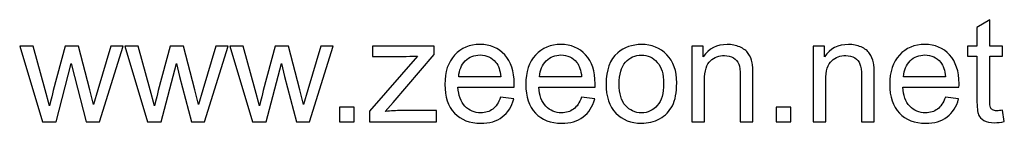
# Model space of a CAD drawing. Header units: millimetres. Extents: x -945 to 978, y -385 to 824.
# Tile 12 of 33: x 315 to 589, y -385 to -356. Entities that reach past the tile are written whole.
import ezdxf

# ---------------------------------------------------------------- set-up
doc = ezdxf.new("R2010")
doc.units = ezdxf.units.MM
doc.header["$MEASUREMENT"] = 0
doc.layers.add('Layer 1', color=7, linetype='Continuous')

msp = doc.modelspace()

# ---------------------------------------------------------------- linework, layer by layer
at = {"layer": 'Layer 1', "color": 250}
for points, knots in [([(588.5246, -381.548), (588.5246, -381.548), (589.01, -384.6895), (589.01, -384.6895), (589.01, -384.6895), (588.0123, -384.8985), (587.1157, -385.0063), (586.3337, -385.0063), (586.3337, -385.0063), (585.046, -385.0063), (584.0483, -384.8041), (583.3337, -384.3929), (583.3337, -384.3929), (582.6259, -383.9816), (582.127, -383.4491), (581.8371, -382.7817), (581.8371, -382.7817), (581.5472, -382.1143), (581.4057, -380.712), (581.4057, -378.575), (581.4057, -378.575), (581.4057, -378.575), (581.4057, -366.4808), (581.4057, -366.4808), (581.4057, -366.4808), (581.4057, -366.4808), (578.7765, -366.4808), (578.7765, -366.4808), (578.7765, -366.4808), (578.7765, -366.4808), (578.7765, -363.7303), (578.7765, -363.7303), (578.7765, -363.7303), (578.7765, -363.7303), (581.4057, -363.7303), (581.4057, -363.7303), (581.4057, -363.7303), (581.4057, -363.7303), (581.4057, -358.5393), (581.4057, -358.5393), (581.4057, -358.5393), (581.4057, -358.5393), (584.9651, -356.4023), (584.9651, -356.4023), (584.9651, -356.4023), (584.9651, -356.4023), (584.9651, -363.7303), (584.9651, -363.7303), (584.9651, -363.7303), (584.9651, -363.7303), (588.5246, -363.7303), (588.5246, -363.7303), (588.5246, -363.7303), (588.5246, -363.7303), (588.5246, -366.4808), (588.5246, -366.4808), (588.5246, -366.4808), (588.5246, -366.4808), (584.9651, -366.4808), (584.9651, -366.4808), (584.9651, -366.4808), (584.9651, -366.4808), (584.9651, -378.7772), (584.9651, -378.7772), (584.9651, -378.7772), (584.9651, -379.7952), (585.0258, -380.4491), (585.1539, -380.739), (585.1539, -380.739), (585.2753, -381.0289), (585.4775, -381.2581), (585.7606, -381.4334), (585.7606, -381.4334), (586.0438, -381.6019), (586.4483, -381.6895), (586.9741, -381.6895), (586.9741, -381.6895), (587.3651, -381.6895), (587.8842, -381.6423), (588.5246, -381.548)], [0, 0, 0, 0, 0.04761905, 0.04761905, 0.04761905, 0.04761905, 0.0952381, 0.0952381, 0.0952381, 0.0952381, 0.14285714, 0.14285714, 0.14285714, 0.14285714, 0.19047619, 0.19047619, 0.19047619, 0.19047619, 0.23809524, 0.23809524, 0.23809524, 0.23809524, 0.28571429, 0.28571429, 0.28571429, 0.28571429, 0.33333333, 0.33333333, 0.33333333, 0.33333333, 0.38095238, 0.38095238, 0.38095238, 0.38095238, 0.42857143, 0.42857143, 0.42857143, 0.42857143, 0.47619048, 0.47619048, 0.47619048, 0.47619048, 0.52380952, 0.52380952, 0.52380952, 0.52380952, 0.57142857, 0.57142857, 0.57142857, 0.57142857, 0.61904762, 0.61904762, 0.61904762, 0.61904762, 0.66666667, 0.66666667, 0.66666667, 0.66666667, 0.71428571, 0.71428571, 0.71428571, 0.71428571, 0.76190476, 0.76190476, 0.76190476, 0.76190476, 0.80952381, 0.80952381, 0.80952381, 0.80952381, 0.85714286, 0.85714286, 0.85714286, 0.85714286, 0.9047619, 0.9047619, 0.9047619, 0.9047619, 1, 1, 1, 1]), ([(321.495, -384.7232), (321.495, -384.7232), (315.1513, -363.7303), (315.1513, -363.7303), (315.1513, -363.7303), (315.1513, -363.7303), (318.8726, -363.7303), (318.8726, -363.7303), (318.8726, -363.7303), (318.8726, -363.7303), (322.2231, -375.8447), (322.2231, -375.8447), (322.2231, -375.8447), (322.2231, -375.8447), (323.4096, -380.3547), (323.4096, -380.3547), (323.4096, -380.3547), (323.4568, -380.1323), (323.8208, -378.6896), (324.495, -376.0267), (324.495, -376.0267), (324.495, -376.0267), (327.8185, -363.7303), (327.8185, -363.7303), (327.8185, -363.7303), (327.8185, -363.7303), (331.4657, -363.7303), (331.4657, -363.7303), (331.4657, -363.7303), (331.4657, -363.7303), (334.6274, -375.9188), (334.6274, -375.9188), (334.6274, -375.9188), (334.6274, -375.9188), (335.6589, -379.9165), (335.6589, -379.9165), (335.6589, -379.9165), (335.6589, -379.9165), (336.8656, -375.8649), (336.8656, -375.8649), (336.8656, -375.8649), (336.8656, -375.8649), (340.4925, -363.7303), (340.4925, -363.7303), (340.4925, -363.7303), (340.4925, -363.7303), (343.9509, -363.7303), (343.9509, -363.7303), (343.9509, -363.7303), (343.9509, -363.7303), (337.3645, -384.7232), (337.3645, -384.7232), (337.3645, -384.7232), (337.3645, -384.7232), (333.6836, -384.7232), (333.6836, -384.7232), (333.6836, -384.7232), (333.6836, -384.7232), (330.3533, -372.1638), (330.3533, -372.1638), (330.3533, -372.1638), (330.3533, -372.1638), (329.5106, -368.5706), (329.5106, -368.5706), (329.5106, -368.5706), (329.5106, -368.5706), (325.2635, -384.7232), (325.2635, -384.7232), (325.2635, -384.7232), (325.2635, -384.7232), (321.495, -384.7232), (321.495, -384.7232)], [0, 0, 0, 0, 0.05263158, 0.05263158, 0.05263158, 0.05263158, 0.10526316, 0.10526316, 0.10526316, 0.10526316, 0.15789474, 0.15789474, 0.15789474, 0.15789474, 0.21052632, 0.21052632, 0.21052632, 0.21052632, 0.26315789, 0.26315789, 0.26315789, 0.26315789, 0.31578947, 0.31578947, 0.31578947, 0.31578947, 0.36842105, 0.36842105, 0.36842105, 0.36842105, 0.42105263, 0.42105263, 0.42105263, 0.42105263, 0.47368421, 0.47368421, 0.47368421, 0.47368421, 0.52631579, 0.52631579, 0.52631579, 0.52631579, 0.57894737, 0.57894737, 0.57894737, 0.57894737, 0.63157895, 0.63157895, 0.63157895, 0.63157895, 0.68421053, 0.68421053, 0.68421053, 0.68421053, 0.73684211, 0.73684211, 0.73684211, 0.73684211, 0.78947368, 0.78947368, 0.78947368, 0.78947368, 0.84210526, 0.84210526, 0.84210526, 0.84210526, 0.89473684, 0.89473684, 0.89473684, 0.89473684, 1, 1, 1, 1]), ([(350.7058, -384.7232), (350.7058, -384.7232), (344.3621, -363.7303), (344.3621, -363.7303), (344.3621, -363.7303), (344.3621, -363.7303), (348.0834, -363.7303), (348.0834, -363.7303), (348.0834, -363.7303), (348.0834, -363.7303), (351.4339, -375.8447), (351.4339, -375.8447), (351.4339, -375.8447), (351.4339, -375.8447), (352.6204, -380.3547), (352.6204, -380.3547), (352.6204, -380.3547), (352.6676, -380.1323), (353.0316, -378.6896), (353.7058, -376.0267), (353.7058, -376.0267), (353.7058, -376.0267), (357.0293, -363.7303), (357.0293, -363.7303), (357.0293, -363.7303), (357.0293, -363.7303), (360.6765, -363.7303), (360.6765, -363.7303), (360.6765, -363.7303), (360.6765, -363.7303), (363.8382, -375.9188), (363.8382, -375.9188), (363.8382, -375.9188), (363.8382, -375.9188), (364.8697, -379.9165), (364.8697, -379.9165), (364.8697, -379.9165), (364.8697, -379.9165), (366.0764, -375.8649), (366.0764, -375.8649), (366.0764, -375.8649), (366.0764, -375.8649), (369.7033, -363.7303), (369.7033, -363.7303), (369.7033, -363.7303), (369.7033, -363.7303), (373.1617, -363.7303), (373.1617, -363.7303), (373.1617, -363.7303), (373.1617, -363.7303), (366.5753, -384.7232), (366.5753, -384.7232), (366.5753, -384.7232), (366.5753, -384.7232), (362.8944, -384.7232), (362.8944, -384.7232), (362.8944, -384.7232), (362.8944, -384.7232), (359.5641, -372.1638), (359.5641, -372.1638), (359.5641, -372.1638), (359.5641, -372.1638), (358.7214, -368.5706), (358.7214, -368.5706), (358.7214, -368.5706), (358.7214, -368.5706), (354.4743, -384.7232), (354.4743, -384.7232), (354.4743, -384.7232), (354.4743, -384.7232), (350.7058, -384.7232), (350.7058, -384.7232)], [0, 0, 0, 0, 0.05263158, 0.05263158, 0.05263158, 0.05263158, 0.10526316, 0.10526316, 0.10526316, 0.10526316, 0.15789474, 0.15789474, 0.15789474, 0.15789474, 0.21052632, 0.21052632, 0.21052632, 0.21052632, 0.26315789, 0.26315789, 0.26315789, 0.26315789, 0.31578947, 0.31578947, 0.31578947, 0.31578947, 0.36842105, 0.36842105, 0.36842105, 0.36842105, 0.42105263, 0.42105263, 0.42105263, 0.42105263, 0.47368421, 0.47368421, 0.47368421, 0.47368421, 0.52631579, 0.52631579, 0.52631579, 0.52631579, 0.57894737, 0.57894737, 0.57894737, 0.57894737, 0.63157895, 0.63157895, 0.63157895, 0.63157895, 0.68421053, 0.68421053, 0.68421053, 0.68421053, 0.73684211, 0.73684211, 0.73684211, 0.73684211, 0.78947368, 0.78947368, 0.78947368, 0.78947368, 0.84210526, 0.84210526, 0.84210526, 0.84210526, 0.89473684, 0.89473684, 0.89473684, 0.89473684, 1, 1, 1, 1]), ([(379.9166, -384.7232), (379.9166, -384.7232), (373.5729, -363.7303), (373.5729, -363.7303), (373.5729, -363.7303), (373.5729, -363.7303), (377.2942, -363.7303), (377.2942, -363.7303), (377.2942, -363.7303), (377.2942, -363.7303), (380.6447, -375.8447), (380.6447, -375.8447), (380.6447, -375.8447), (380.6447, -375.8447), (381.8312, -380.3547), (381.8312, -380.3547), (381.8312, -380.3547), (381.8784, -380.1323), (382.2424, -378.6896), (382.9166, -376.0267), (382.9166, -376.0267), (382.9166, -376.0267), (386.2401, -363.7303), (386.2401, -363.7303), (386.2401, -363.7303), (386.2401, -363.7303), (389.8873, -363.7303), (389.8873, -363.7303), (389.8873, -363.7303), (389.8873, -363.7303), (393.049, -375.9188), (393.049, -375.9188), (393.049, -375.9188), (393.049, -375.9188), (394.0805, -379.9165), (394.0805, -379.9165), (394.0805, -379.9165), (394.0805, -379.9165), (395.2872, -375.8649), (395.2872, -375.8649), (395.2872, -375.8649), (395.2872, -375.8649), (398.9141, -363.7303), (398.9141, -363.7303), (398.9141, -363.7303), (398.9141, -363.7303), (402.3725, -363.7303), (402.3725, -363.7303), (402.3725, -363.7303), (402.3725, -363.7303), (395.7861, -384.7232), (395.7861, -384.7232), (395.7861, -384.7232), (395.7861, -384.7232), (392.1052, -384.7232), (392.1052, -384.7232), (392.1052, -384.7232), (392.1052, -384.7232), (388.7749, -372.1638), (388.7749, -372.1638), (388.7749, -372.1638), (388.7749, -372.1638), (387.9322, -368.5706), (387.9322, -368.5706), (387.9322, -368.5706), (387.9322, -368.5706), (383.6851, -384.7232), (383.6851, -384.7232), (383.6851, -384.7232), (383.6851, -384.7232), (379.9166, -384.7232), (379.9166, -384.7232)], [0, 0, 0, 0, 0.05263158, 0.05263158, 0.05263158, 0.05263158, 0.10526316, 0.10526316, 0.10526316, 0.10526316, 0.15789474, 0.15789474, 0.15789474, 0.15789474, 0.21052632, 0.21052632, 0.21052632, 0.21052632, 0.26315789, 0.26315789, 0.26315789, 0.26315789, 0.31578947, 0.31578947, 0.31578947, 0.31578947, 0.36842105, 0.36842105, 0.36842105, 0.36842105, 0.42105263, 0.42105263, 0.42105263, 0.42105263, 0.47368421, 0.47368421, 0.47368421, 0.47368421, 0.52631579, 0.52631579, 0.52631579, 0.52631579, 0.57894737, 0.57894737, 0.57894737, 0.57894737, 0.63157895, 0.63157895, 0.63157895, 0.63157895, 0.68421053, 0.68421053, 0.68421053, 0.68421053, 0.73684211, 0.73684211, 0.73684211, 0.73684211, 0.78947368, 0.78947368, 0.78947368, 0.78947368, 0.84210526, 0.84210526, 0.84210526, 0.84210526, 0.89473684, 0.89473684, 0.89473684, 0.89473684, 1, 1, 1, 1]), ([(412.4779, -384.7232), (412.4779, -384.7232), (412.4779, -381.8244), (412.4779, -381.8244), (412.4779, -381.8244), (412.4779, -381.8244), (425.772, -366.4808), (425.772, -366.4808), (425.772, -366.4808), (424.2619, -366.5617), (422.9339, -366.6021), (421.7878, -366.6021), (421.7878, -366.6021), (421.7878, -366.6021), (413.2868, -366.6021), (413.2868, -366.6021), (413.2868, -366.6021), (413.2868, -366.6021), (413.2868, -363.7303), (413.2868, -363.7303), (413.2868, -363.7303), (413.2868, -363.7303), (430.3967, -363.7303), (430.3967, -363.7303), (430.3967, -363.7303), (430.3967, -363.7303), (430.3967, -366.0696), (430.3967, -366.0696), (430.3967, -366.0696), (430.3967, -366.0696), (419.0171, -379.3772), (419.0171, -379.3772), (419.0171, -379.3772), (419.0171, -379.3772), (416.8396, -381.8513), (416.8396, -381.8513), (416.8396, -381.8513), (418.4373, -381.7165), (419.9339, -381.6491), (421.3294, -381.6491), (421.3294, -381.6491), (421.3294, -381.6491), (431.0439, -381.6491), (431.0439, -381.6491), (431.0439, -381.6491), (431.0439, -381.6491), (431.0439, -384.7232), (431.0439, -384.7232), (431.0439, -384.7232), (431.0439, -384.7232), (412.4779, -384.7232), (412.4779, -384.7232)], [0, 0, 0, 0, 0.07142857, 0.07142857, 0.07142857, 0.07142857, 0.14285714, 0.14285714, 0.14285714, 0.14285714, 0.21428571, 0.21428571, 0.21428571, 0.21428571, 0.28571429, 0.28571429, 0.28571429, 0.28571429, 0.35714286, 0.35714286, 0.35714286, 0.35714286, 0.42857143, 0.42857143, 0.42857143, 0.42857143, 0.5, 0.5, 0.5, 0.5, 0.57142857, 0.57142857, 0.57142857, 0.57142857, 0.64285714, 0.64285714, 0.64285714, 0.64285714, 0.71428571, 0.71428571, 0.71428571, 0.71428571, 0.78571429, 0.78571429, 0.78571429, 0.78571429, 0.85714286, 0.85714286, 0.85714286, 0.85714286, 1, 1, 1, 1]), ([(448.902, -377.9278), (448.902, -377.9278), (452.5828, -378.4132), (452.5828, -378.4132), (452.5828, -378.4132), (452.0098, -380.5502), (450.9379, -382.2154), (449.3739, -383.3951), (449.3739, -383.3951), (447.8099, -384.5749), (445.8144, -385.1681), (443.3807, -385.1681), (443.3807, -385.1681), (440.3201, -385.1681), (437.8932, -384.2243), (436.1, -382.3367), (436.1, -382.3367), (434.3067, -380.4559), (433.4101, -377.8065), (433.4101, -374.402), (433.4101, -374.402), (433.4101, -370.883), (434.3135, -368.1459), (436.1269, -366.2044), (436.1269, -366.2044), (437.9404, -364.2561), (440.2931, -363.2853), (443.1852, -363.2853), (443.1852, -363.2853), (445.9829, -363.2853), (448.2683, -364.2359), (450.0413, -366.1437), (450.0413, -366.1437), (451.8143, -368.0516), (452.7042, -370.7347), (452.7042, -374.193), (452.7042, -374.193), (452.7042, -374.402), (452.6974, -374.7189), (452.684, -375.1368), (452.684, -375.1368), (452.684, -375.1368), (437.0505, -375.1368), (437.0505, -375.1368), (437.0505, -375.1368), (437.1853, -377.4357), (437.8325, -379.2019), (439.0055, -380.4221), (439.0055, -380.4221), (440.1718, -381.6423), (441.6347, -382.2558), (443.3807, -382.2558), (443.3807, -382.2558), (444.6818, -382.2558), (445.7942, -381.912), (446.711, -381.2244), (446.711, -381.2244), (447.6346, -380.5367), (448.3627, -379.4379), (448.902, -377.9278)], [0, 0, 0, 0, 0.0625, 0.0625, 0.0625, 0.0625, 0.125, 0.125, 0.125, 0.125, 0.1875, 0.1875, 0.1875, 0.1875, 0.25, 0.25, 0.25, 0.25, 0.3125, 0.3125, 0.3125, 0.3125, 0.375, 0.375, 0.375, 0.375, 0.4375, 0.4375, 0.4375, 0.4375, 0.5, 0.5, 0.5, 0.5, 0.5625, 0.5625, 0.5625, 0.5625, 0.625, 0.625, 0.625, 0.625, 0.6875, 0.6875, 0.6875, 0.6875, 0.75, 0.75, 0.75, 0.75, 0.8125, 0.8125, 0.8125, 0.8125, 0.875, 0.875, 0.875, 0.875, 1, 1, 1, 1]), ([(471.3983, -377.9278), (471.3983, -377.9278), (475.0791, -378.4132), (475.0791, -378.4132), (475.0791, -378.4132), (474.5061, -380.5502), (473.4342, -382.2154), (471.8702, -383.3951), (471.8702, -383.3951), (470.3062, -384.5749), (468.3107, -385.1681), (465.877, -385.1681), (465.877, -385.1681), (462.8164, -385.1681), (460.3895, -384.2243), (458.5963, -382.3367), (458.5963, -382.3367), (456.803, -380.4559), (455.9064, -377.8065), (455.9064, -374.402), (455.9064, -374.402), (455.9064, -370.883), (456.8098, -368.1459), (458.6232, -366.2044), (458.6232, -366.2044), (460.4367, -364.2561), (462.7894, -363.2853), (465.6815, -363.2853), (465.6815, -363.2853), (468.4792, -363.2853), (470.7646, -364.2359), (472.5376, -366.1437), (472.5376, -366.1437), (474.3106, -368.0516), (475.2005, -370.7347), (475.2005, -374.193), (475.2005, -374.193), (475.2005, -374.402), (475.1937, -374.7189), (475.1803, -375.1368), (475.1803, -375.1368), (475.1803, -375.1368), (459.5468, -375.1368), (459.5468, -375.1368), (459.5468, -375.1368), (459.6816, -377.4357), (460.3288, -379.2019), (461.5018, -380.4221), (461.5018, -380.4221), (462.6681, -381.6423), (464.131, -382.2558), (465.877, -382.2558), (465.877, -382.2558), (467.1781, -382.2558), (468.2905, -381.912), (469.2073, -381.2244), (469.2073, -381.2244), (470.1309, -380.5367), (470.859, -379.4379), (471.3983, -377.9278)], [0, 0, 0, 0, 0.0625, 0.0625, 0.0625, 0.0625, 0.125, 0.125, 0.125, 0.125, 0.1875, 0.1875, 0.1875, 0.1875, 0.25, 0.25, 0.25, 0.25, 0.3125, 0.3125, 0.3125, 0.3125, 0.375, 0.375, 0.375, 0.375, 0.4375, 0.4375, 0.4375, 0.4375, 0.5, 0.5, 0.5, 0.5, 0.5625, 0.5625, 0.5625, 0.5625, 0.625, 0.625, 0.625, 0.625, 0.6875, 0.6875, 0.6875, 0.6875, 0.75, 0.75, 0.75, 0.75, 0.8125, 0.8125, 0.8125, 0.8125, 0.875, 0.875, 0.875, 0.875, 1, 1, 1, 1]), ([(478.2409, -374.2267), (478.2409, -370.3504), (479.3195, -367.4785), (481.4836, -365.6111), (481.4836, -365.6111), (483.2835, -364.0606), (485.488, -363.2853), (488.0835, -363.2853), (488.0835, -363.2853), (490.9621, -363.2853), (493.3216, -364.2291), (495.1552, -366.1168), (495.1552, -366.1168), (496.9822, -367.9976), (497.899, -370.6066), (497.899, -373.9301), (497.899, -373.9301), (497.899, -376.6267), (497.4945, -378.7435), (496.6856, -380.2873), (496.6856, -380.2873), (495.8766, -381.8311), (494.6968, -383.0311), (493.1463, -383.8873), (493.1463, -383.8873), (491.6025, -384.7434), (489.9104, -385.1681), (488.0835, -385.1681), (488.0835, -385.1681), (485.1442, -385.1681), (482.7712, -384.2311), (480.9577, -382.3502), (480.9577, -382.3502), (479.1443, -380.4693), (478.2409, -377.7593), (478.2409, -374.2267)], [0, 0, 0, 0, 0.1, 0.1, 0.1, 0.1, 0.2, 0.2, 0.2, 0.2, 0.3, 0.3, 0.3, 0.3, 0.4, 0.4, 0.4, 0.4, 0.5, 0.5, 0.5, 0.5, 0.6, 0.6, 0.6, 0.6, 0.7, 0.7, 0.7, 0.7, 0.8, 0.8, 0.8, 0.8, 1, 1, 1, 1]), ([(502.072, -384.7232), (502.072, -384.7232), (502.072, -363.7303), (502.072, -363.7303), (502.072, -363.7303), (502.072, -363.7303), (505.2675, -363.7303), (505.2675, -363.7303), (505.2675, -363.7303), (505.2675, -363.7303), (505.2675, -366.71), (505.2675, -366.71), (505.2675, -366.71), (506.8045, -364.4246), (509.0292, -363.2853), (511.9348, -363.2853), (511.9348, -363.2853), (513.2022, -363.2853), (514.3617, -363.5145), (515.4201, -363.9662), (515.4201, -363.9662), (516.4785, -364.4179), (517.274, -365.0179), (517.7999, -365.7527), (517.7999, -365.7527), (518.3257, -366.4875), (518.6965, -367.3639), (518.9055, -368.3751), (518.9055, -368.3751), (519.0336, -369.0358), (519.101, -370.1886), (519.101, -371.8335), (519.101, -371.8335), (519.101, -371.8335), (519.101, -384.7232), (519.101, -384.7232), (519.101, -384.7232), (519.101, -384.7232), (515.5415, -384.7232), (515.5415, -384.7232), (515.5415, -384.7232), (515.5415, -384.7232), (515.5415, -371.9683), (515.5415, -371.9683), (515.5415, -371.9683), (515.5415, -370.5189), (515.4066, -369.4336), (515.1302, -368.719), (515.1302, -368.719), (514.8538, -368.0044), (514.3617, -367.4313), (513.6606, -366.9999), (513.6606, -366.9999), (512.9595, -366.5752), (512.1303, -366.3594), (511.1865, -366.3594), (511.1865, -366.3594), (509.6764, -366.3594), (508.3753, -366.8381), (507.2764, -367.8021), (507.2764, -367.8021), (506.1776, -368.7594), (505.6315, -370.5863), (505.6315, -373.2694), (505.6315, -373.2694), (505.6315, -373.2694), (505.6315, -384.7232), (505.6315, -384.7232), (505.6315, -384.7232), (505.6315, -384.7232), (502.072, -384.7232), (502.072, -384.7232)], [0, 0, 0, 0, 0.05263158, 0.05263158, 0.05263158, 0.05263158, 0.10526316, 0.10526316, 0.10526316, 0.10526316, 0.15789474, 0.15789474, 0.15789474, 0.15789474, 0.21052632, 0.21052632, 0.21052632, 0.21052632, 0.26315789, 0.26315789, 0.26315789, 0.26315789, 0.31578947, 0.31578947, 0.31578947, 0.31578947, 0.36842105, 0.36842105, 0.36842105, 0.36842105, 0.42105263, 0.42105263, 0.42105263, 0.42105263, 0.47368421, 0.47368421, 0.47368421, 0.47368421, 0.52631579, 0.52631579, 0.52631579, 0.52631579, 0.57894737, 0.57894737, 0.57894737, 0.57894737, 0.63157895, 0.63157895, 0.63157895, 0.63157895, 0.68421053, 0.68421053, 0.68421053, 0.68421053, 0.73684211, 0.73684211, 0.73684211, 0.73684211, 0.78947368, 0.78947368, 0.78947368, 0.78947368, 0.84210526, 0.84210526, 0.84210526, 0.84210526, 0.89473684, 0.89473684, 0.89473684, 0.89473684, 1, 1, 1, 1]), ([(535.8063, -384.7232), (535.8063, -384.7232), (535.8063, -363.7303), (535.8063, -363.7303), (535.8063, -363.7303), (535.8063, -363.7303), (539.0018, -363.7303), (539.0018, -363.7303), (539.0018, -363.7303), (539.0018, -363.7303), (539.0018, -366.71), (539.0018, -366.71), (539.0018, -366.71), (540.5388, -364.4246), (542.7635, -363.2853), (545.6691, -363.2853), (545.6691, -363.2853), (546.9365, -363.2853), (548.096, -363.5145), (549.1544, -363.9662), (549.1544, -363.9662), (550.2128, -364.4179), (551.0083, -365.0179), (551.5342, -365.7527), (551.5342, -365.7527), (552.06, -366.4875), (552.4308, -367.3639), (552.6398, -368.3751), (552.6398, -368.3751), (552.7679, -369.0358), (552.8353, -370.1886), (552.8353, -371.8335), (552.8353, -371.8335), (552.8353, -371.8335), (552.8353, -384.7232), (552.8353, -384.7232), (552.8353, -384.7232), (552.8353, -384.7232), (549.2758, -384.7232), (549.2758, -384.7232), (549.2758, -384.7232), (549.2758, -384.7232), (549.2758, -371.9683), (549.2758, -371.9683), (549.2758, -371.9683), (549.2758, -370.5189), (549.1409, -369.4336), (548.8645, -368.719), (548.8645, -368.719), (548.5881, -368.0044), (548.096, -367.4313), (547.3949, -366.9999), (547.3949, -366.9999), (546.6938, -366.5752), (545.8646, -366.3594), (544.9208, -366.3594), (544.9208, -366.3594), (543.4107, -366.3594), (542.1096, -366.8381), (541.0107, -367.8021), (541.0107, -367.8021), (539.9119, -368.7594), (539.3658, -370.5863), (539.3658, -373.2694), (539.3658, -373.2694), (539.3658, -373.2694), (539.3658, -384.7232), (539.3658, -384.7232), (539.3658, -384.7232), (539.3658, -384.7232), (535.8063, -384.7232), (535.8063, -384.7232)], [0, 0, 0, 0, 0.05263158, 0.05263158, 0.05263158, 0.05263158, 0.10526316, 0.10526316, 0.10526316, 0.10526316, 0.15789474, 0.15789474, 0.15789474, 0.15789474, 0.21052632, 0.21052632, 0.21052632, 0.21052632, 0.26315789, 0.26315789, 0.26315789, 0.26315789, 0.31578947, 0.31578947, 0.31578947, 0.31578947, 0.36842105, 0.36842105, 0.36842105, 0.36842105, 0.42105263, 0.42105263, 0.42105263, 0.42105263, 0.47368421, 0.47368421, 0.47368421, 0.47368421, 0.52631579, 0.52631579, 0.52631579, 0.52631579, 0.57894737, 0.57894737, 0.57894737, 0.57894737, 0.63157895, 0.63157895, 0.63157895, 0.63157895, 0.68421053, 0.68421053, 0.68421053, 0.68421053, 0.73684211, 0.73684211, 0.73684211, 0.73684211, 0.78947368, 0.78947368, 0.78947368, 0.78947368, 0.84210526, 0.84210526, 0.84210526, 0.84210526, 0.89473684, 0.89473684, 0.89473684, 0.89473684, 1, 1, 1, 1]), ([(572.6215, -377.9278), (572.6215, -377.9278), (576.3023, -378.4132), (576.3023, -378.4132), (576.3023, -378.4132), (575.7293, -380.5502), (574.6574, -382.2154), (573.0934, -383.3951), (573.0934, -383.3951), (571.5294, -384.5749), (569.5339, -385.1681), (567.1002, -385.1681), (567.1002, -385.1681), (564.0396, -385.1681), (561.6127, -384.2243), (559.8195, -382.3367), (559.8195, -382.3367), (558.0262, -380.4559), (557.1296, -377.8065), (557.1296, -374.402), (557.1296, -374.402), (557.1296, -370.883), (558.033, -368.1459), (559.8464, -366.2044), (559.8464, -366.2044), (561.6599, -364.2561), (564.0126, -363.2853), (566.9047, -363.2853), (566.9047, -363.2853), (569.7024, -363.2853), (571.9878, -364.2359), (573.7608, -366.1437), (573.7608, -366.1437), (575.5338, -368.0516), (576.4237, -370.7347), (576.4237, -374.193), (576.4237, -374.193), (576.4237, -374.402), (576.4169, -374.7189), (576.4035, -375.1368), (576.4035, -375.1368), (576.4035, -375.1368), (560.77, -375.1368), (560.77, -375.1368), (560.77, -375.1368), (560.9048, -377.4357), (561.552, -379.2019), (562.725, -380.4221), (562.725, -380.4221), (563.8913, -381.6423), (565.3542, -382.2558), (567.1002, -382.2558), (567.1002, -382.2558), (568.4013, -382.2558), (569.5137, -381.912), (570.4305, -381.2244), (570.4305, -381.2244), (571.3541, -380.5367), (572.0822, -379.4379), (572.6215, -377.9278)], [0, 0, 0, 0, 0.0625, 0.0625, 0.0625, 0.0625, 0.125, 0.125, 0.125, 0.125, 0.1875, 0.1875, 0.1875, 0.1875, 0.25, 0.25, 0.25, 0.25, 0.3125, 0.3125, 0.3125, 0.3125, 0.375, 0.375, 0.375, 0.375, 0.4375, 0.4375, 0.4375, 0.4375, 0.5, 0.5, 0.5, 0.5, 0.5625, 0.5625, 0.5625, 0.5625, 0.625, 0.625, 0.625, 0.625, 0.6875, 0.6875, 0.6875, 0.6875, 0.75, 0.75, 0.75, 0.75, 0.8125, 0.8125, 0.8125, 0.8125, 0.875, 0.875, 0.875, 0.875, 1, 1, 1, 1]), ([(437.2527, -372.2245), (437.2527, -372.2245), (448.9424, -372.2245), (448.9424, -372.2245), (448.9424, -372.2245), (448.7874, -370.4583), (448.3357, -369.1369), (447.6009, -368.2538), (447.6009, -368.2538), (446.4751, -366.8853), (445.0054, -366.1976), (443.2055, -366.1976), (443.2055, -366.1976), (441.574, -366.1976), (440.2055, -366.7437), (439.0932, -367.8358), (439.0932, -367.8358), (437.9876, -368.9279), (437.3741, -370.3908), (437.2527, -372.2245)], [0, 0, 0, 0, 0.16666667, 0.16666667, 0.16666667, 0.16666667, 0.33333333, 0.33333333, 0.33333333, 0.33333333, 0.5, 0.5, 0.5, 0.5, 0.66666667, 0.66666667, 0.66666667, 0.66666667, 1, 1, 1, 1]), ([(459.749, -372.2245), (459.749, -372.2245), (471.4387, -372.2245), (471.4387, -372.2245), (471.4387, -372.2245), (471.2837, -370.4583), (470.832, -369.1369), (470.0972, -368.2538), (470.0972, -368.2538), (468.9714, -366.8853), (467.5017, -366.1976), (465.7018, -366.1976), (465.7018, -366.1976), (464.0703, -366.1976), (462.7018, -366.7437), (461.5895, -367.8358), (461.5895, -367.8358), (460.4839, -368.9279), (459.8704, -370.3908), (459.749, -372.2245)], [0, 0, 0, 0, 0.16666667, 0.16666667, 0.16666667, 0.16666667, 0.33333333, 0.33333333, 0.33333333, 0.33333333, 0.5, 0.5, 0.5, 0.5, 0.66666667, 0.66666667, 0.66666667, 0.66666667, 1, 1, 1, 1]), ([(481.8813, -374.2335), (481.8813, -376.9166), (482.4678, -378.9255), (483.6408, -380.2536), (483.6408, -380.2536), (484.8206, -381.5884), (486.297, -382.2558), (488.0835, -382.2558), (488.0835, -382.2558), (489.8497, -382.2558), (491.3194, -381.5884), (492.4991, -380.2469), (492.4991, -380.2469), (493.6721, -378.9053), (494.2586, -376.8627), (494.2586, -374.1189), (494.2586, -374.1189), (494.2586, -371.5301), (493.6654, -369.5684), (492.4856, -368.2403), (492.4856, -368.2403), (491.3059, -366.9055), (489.8362, -366.2381), (488.0835, -366.2381), (488.0835, -366.2381), (486.297, -366.2381), (484.8206, -366.8988), (483.6408, -368.2268), (483.6408, -368.2268), (482.4678, -369.5549), (481.8813, -371.5571), (481.8813, -374.2335)], [0, 0, 0, 0, 0.11111111, 0.11111111, 0.11111111, 0.11111111, 0.22222222, 0.22222222, 0.22222222, 0.22222222, 0.33333333, 0.33333333, 0.33333333, 0.33333333, 0.44444444, 0.44444444, 0.44444444, 0.44444444, 0.55555556, 0.55555556, 0.55555556, 0.55555556, 0.66666667, 0.66666667, 0.66666667, 0.66666667, 0.77777778, 0.77777778, 0.77777778, 0.77777778, 1, 1, 1, 1]), ([(560.9722, -372.2245), (560.9722, -372.2245), (572.6619, -372.2245), (572.6619, -372.2245), (572.6619, -372.2245), (572.5069, -370.4583), (572.0552, -369.1369), (571.3204, -368.2538), (571.3204, -368.2538), (570.1946, -366.8853), (568.7249, -366.1976), (566.925, -366.1976), (566.925, -366.1976), (565.2935, -366.1976), (563.925, -366.7437), (562.8127, -367.8358), (562.8127, -367.8358), (561.7071, -368.9279), (561.0936, -370.3908), (560.9722, -372.2245)], [0, 0, 0, 0, 0.16666667, 0.16666667, 0.16666667, 0.16666667, 0.33333333, 0.33333333, 0.33333333, 0.33333333, 0.5, 0.5, 0.5, 0.5, 0.66666667, 0.66666667, 0.66666667, 0.66666667, 1, 1, 1, 1]), ([(404.1319, -384.7232), (404.1319, -384.7232), (404.1319, -380.6783), (404.1319, -380.6783), (404.1319, -380.6783), (404.1319, -380.6783), (408.1768, -380.6783), (408.1768, -380.6783), (408.1768, -380.6783), (408.1768, -380.6783), (408.1768, -384.7232), (408.1768, -384.7232), (408.1768, -384.7232), (408.1768, -384.7232), (404.1319, -384.7232), (404.1319, -384.7232)], [0, 0, 0, 0, 0.2, 0.2, 0.2, 0.2, 0.4, 0.4, 0.4, 0.4, 0.6, 0.6, 0.6, 0.6, 1, 1, 1, 1]), ([(525.5795, -384.7232), (525.5795, -384.7232), (525.5795, -380.6783), (525.5795, -380.6783), (525.5795, -380.6783), (525.5795, -380.6783), (529.6244, -380.6783), (529.6244, -380.6783), (529.6244, -380.6783), (529.6244, -380.6783), (529.6244, -384.7232), (529.6244, -384.7232), (529.6244, -384.7232), (529.6244, -384.7232), (525.5795, -384.7232), (525.5795, -384.7232)], [0, 0, 0, 0, 0.2, 0.2, 0.2, 0.2, 0.4, 0.4, 0.4, 0.4, 0.6, 0.6, 0.6, 0.6, 1, 1, 1, 1])]:
    msp.add_open_spline(points, degree=3, knots=knots, dxfattribs=at)

doc.saveas('drawing.dxf')
